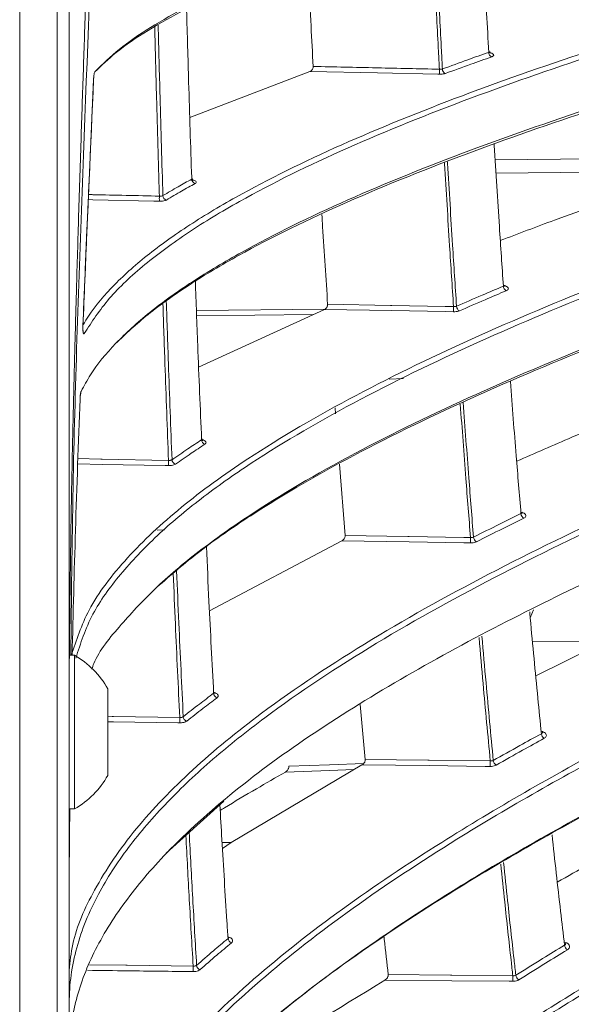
# Model space of a CAD drawing. Header units: millimetres. Extents: x 0 to 1118, y 0 to 864.
# Tile 51 of 256: x 297.5 to 304.22, y 188.34 to 200.35. Entities that reach past the tile are written whole.
import ezdxf

# ---------------------------------------------------------------- set-up
doc = ezdxf.new("R2010")
doc.units = ezdxf.units.MM

msp = doc.modelspace()

# ---------------------------------------------------------------- linework, layer by layer
at = {"color": 9, "linetype": 'Continuous', "lineweight": 0}
for p, q in [((297.4963, 241.2842), (297.4963, 184.5342)), ((297.9534, 184.5342), (297.9534, 241.2842)), ((298.3966, 199.6237), (298.3955, 199.6237)), ((303.2915, 198.6429), (306.1008, 198.671)), ((305.7741, 198.5054), (303.3018, 198.4806)), ((299.6505, 196.8052), (301.2149, 196.8208)), ((301.0723, 196.7544), (299.6529, 196.7403)), ((302.173, 195.9724), (302.002, 195.9648)), ((299.2598, 194.1289), (299.1727, 194.125)), ((303.7464, 192.7661), (304.6393, 192.7672))]:
    msp.add_line(p, q, dxfattribs=at)
at = {"color": 7, "linetype": 'Continuous', "lineweight": 15}
for p, q in [((298.0999, 241.2842), (298.0999, 184.5342)), ((301.0336, 199.7211), (299.5694, 199.1588)), ((301.2099, 196.8176), (299.6772, 196.1136)), ((298.2667, 196.6198), (298.2673, 196.6198)), ((298.232, 195.7215), (298.2316, 195.7216)), ((301.3462, 195.5412), (301.3405, 195.6177)), ((301.4623, 194.0573), (301.3926, 194.9277)), ((301.4221, 193.9925), (299.8093, 193.1387)), ((303.7609, 193.1509), (303.7196, 193.0526)), ((304.6393, 192.7672), (303.7864, 192.3457)), ((298.1649, 192.5967), (298.0999, 192.5967)), ((298.1649, 190.7217), (298.1649, 192.5967)), ((298.5698, 191.1315), (298.5698, 192.187)), ((301.709, 191.3259), (301.6452, 191.9942)), ((301.6687, 191.2596), (300.0723, 190.3132)), ((299.983, 190.8162), (299.2814, 190.1802)), ((298.0999, 190.7217), (298.1649, 190.7217)), ((299.9628, 190.3132), (300.0723, 190.3132)), ((300.0723, 190.3132), (299.9673, 190.2399))]:
    msp.add_line(p, q, dxfattribs=at)
at = {"color": 9, "linetype": 'Continuous', "lineweight": 0, "flags": 128}
for points in [[(302.6124, 199.687), (302.5939, 199.6874), (301.8583, 199.7033), (301.0336, 199.7211)], [(299.1989, 198.1376), (299.132, 198.1391), (298.3887, 198.1553), (298.3329, 198.1566)], [(302.7844, 196.7884), (302.6809, 196.7904), (302.033, 196.8023), (301.2099, 196.8176)], [(301.2502, 196.8806), (302.0173, 196.8665), (302.033, 196.8662), (302.6809, 196.8542), (302.7844, 196.8523)], [(299.3103, 194.9111), (299.2714, 194.9118), (298.5021, 194.9263), (298.2041, 194.9319)], [(298.2064, 194.996), (298.4842, 194.9908), (298.5021, 194.9904), (299.3103, 194.9752)], [(301.4623, 194.0573), (302.227, 194.0456), (302.2431, 194.0454), (302.9086, 194.0352), (302.9917, 194.0339)], [(302.9917, 193.9684), (302.9086, 193.9697), (302.2431, 193.9799), (301.4221, 193.9925)], [(298.5698, 191.8518), (298.6234, 191.851), (298.6415, 191.8507), (299.4474, 191.8381)], [(299.4474, 191.7722), (299.4237, 191.7726), (298.6415, 191.7848), (298.5698, 191.7859)], [(301.709, 191.3259), (302.4711, 191.3167), (302.4876, 191.3165), (303.2331, 191.3075)], [(301.5744, 191.2036), (301.2744, 191.1924), (300.7366, 191.1721)], [(300.7771, 191.2428), (301.2727, 191.2614), (301.6895, 191.2771)], [(303.2331, 191.2407), (303.1698, 191.2414), (302.4876, 191.2497), (301.6687, 191.2596)], [(298.3473, 188.8193), (298.7895, 188.8138), (298.8077, 188.8136), (299.6108, 188.8037)], [(301.9889, 188.6997), (302.7482, 188.693), (302.7652, 188.6928), (303.5075, 188.6863)], [(303.5075, 188.6185), (303.4648, 188.6188), (302.7652, 188.625), (301.9485, 188.6322)]]:
    msp.add_lwpolyline(points, dxfattribs=at)
at = {"color": 7, "linetype": 'Continuous', "lineweight": 15, "flags": 128}
msp.add_lwpolyline([(298.3966, 199.6237), (298.3966, 199.6237), (298.3966, 199.6237)], dxfattribs=at)
at = {"color": 9, "linetype": 'Continuous', "lineweight": 0}
for centre, radius, start, end in [((303.2747, 199.9542), 0.0605, 180.14143, 245.75427), ((303.2805, 199.718), 0.6689, 177.34816, 182.65184), ((302.709, 199.7517), 0.06, 180.29914, 246.88229), ((299.6497, 198.4087), 0.0566, 181.41747, 254.93311), ((299.8601, 198.1687), 0.6619, 177.30802, 182.69198), ((299.2977, 198.2068), 0.056, 181.57109, 256.21162), ((303.4565, 197.1027), 0.064, 181.50088, 243.5614), ((303.5037, 196.8204), 0.7199, 177.45773, 182.54227), ((302.8842, 196.8574), 0.0633, 181.63107, 244.71495), ((299.7718, 195.2297), 0.0586, 182.58796, 253.18192), ((300.0231, 194.9431), 0.7135, 177.42171, 182.57829), ((299.4107, 194.9849), 0.0579, 182.71628, 254.56014), ((303.6744, 194.3285), 0.0675, 182.8695, 241.53592), ((303.7552, 194.0012), 0.7642, 177.54275, 182.45725), ((303.0947, 194.0415), 0.0666, 182.9805, 242.71147), ((299.921, 192.1368), 0.0607, 183.83797, 251.46677), ((300.2049, 191.8052), 0.7583, 177.50989, 182.49011), ((299.5493, 191.8505), 0.0598, 183.95183, 252.91682), ((303.9268, 191.645), 0.0711, 184.21339, 239.6945), ((304.0412, 191.2741), 0.8087, 177.63066, 182.36934), ((303.3393, 191.3176), 0.0701, 184.3384, 240.84458), ((300.0981, 189.1454), 0.0629, 185.16452, 249.77651), ((304.2124, 189.0653), 0.0748, 185.60261, 238.0129), ((300.4084, 188.77), 0.7983, 177.58553, 182.41447), ((299.7144, 188.8187), 0.0618, 185.2629, 251.30264), ((304.3472, 188.6524), 0.8404, 177.68536, 182.31464), ((303.6169, 188.6992), 0.0736, 185.71973, 239.13877)]:
    msp.add_arc(centre, radius, start, end, dxfattribs=at)
at = {"color": 7, "linetype": 'Continuous', "lineweight": 15}
for start, end in [(29.2162, 60.11785), (299.88215, 330.7838)]:
    msp.add_arc((297.6262, 191.6592), 1.0813, start, end, dxfattribs=at)
for points, knots in [([(298.1027, 233.2598), (298.1029, 233.2215), (298.1039, 233.025), (298.1073, 232.6704), (298.1128, 232.1959), (298.1182, 231.8318), (298.1231, 231.5351), (298.1282, 231.2426), (298.1371, 230.7823), (298.1514, 230.1355), (298.1658, 229.5655), (298.1769, 229.1524), (298.1825, 228.9512), (298.188, 228.7553), (298.1942, 228.5397), (298.2064, 228.1249), (298.2245, 227.5348), (298.248, 226.8023), (298.2702, 226.1301), (298.2919, 225.4833), (298.3137, 224.8355), (298.3342, 224.2271), (298.354, 223.6311), (298.3778, 222.9051), (298.4021, 222.1413), (298.426, 221.3513), (298.4464, 220.6445), (298.4683, 219.8386), (298.4886, 219.016), (298.5073, 218.1679), (298.5235, 217.3274), (298.5368, 216.4974), (298.5456, 215.8315), (298.5515, 215.2819), (298.5563, 214.751), (298.5599, 214.2006), (298.5619, 213.7106), (298.5628, 213.3588), (298.5631, 213.104), (298.5632, 212.9139), (298.5631, 212.7237), (298.5627, 212.3386), (298.5607, 211.7461), (298.5561, 211.0295), (298.5499, 210.3631), (298.5426, 209.7492), (298.5353, 209.2277), (298.5282, 208.7869), (298.5222, 208.4372), (298.5157, 208.0875), (298.5096, 207.7811), (298.5038, 207.4988), (298.4971, 207.1896), (298.4856, 206.6818), (298.4706, 206.0741), (298.4545, 205.4681), (298.44, 204.949), (298.4237, 204.388), (298.4034, 203.7206), (298.383, 203.077), (298.3604, 202.3811), (298.3343, 201.5939), (298.3037, 200.6884), (298.2734, 199.7852), (298.2441, 198.8987), (298.2152, 197.9891), (298.1896, 197.1271), (298.1665, 196.2892), (298.1457, 195.4429), (298.1264, 194.5224), (298.1121, 193.5898), (298.1041, 192.9352), (298.1029, 192.5915), (298.1028, 192.5586)], [0, 0, 0, 0, 0.0028208, 0.0144769, 0.0261328, 0.0377886, 0.0413093, 0.0479955, 0.0593438, 0.0752351, 0.0956696, 0.1013539, 0.1056849, 0.1104996, 0.1157982, 0.1215806, 0.1410774, 0.1593015, 0.1755813, 0.1906316, 0.2069876, 0.2233435, 0.2354923, 0.2509232, 0.2768708, 0.2917994, 0.3091655, 0.3289691, 0.3512099, 0.3697939, 0.391475, 0.4131561, 0.4309628, 0.4405479, 0.453649, 0.4700841, 0.4811093, 0.4897513, 0.49601, 0.4998853, 0.5037618, 0.5100213, 0.52826, 0.5474255, 0.5628253, 0.5773612, 0.5926668, 0.6012569, 0.6098471, 0.6184373, 0.6270277, 0.6324298, 0.6392405, 0.6498221, 0.6698501, 0.68404, 0.6944913, 0.7081133, 0.7253919, 0.7436945, 0.7555619, 0.7766968, 0.8017277, 0.8223239, 0.8432861, 0.8670864, 0.889385, 0.9068276, 0.9288548, 0.9517617, 0.9746694, 0.9975787, 1, 1, 1, 1]), ([(298.1201, 192.5967), (298.1268, 193.2802), (298.1454, 195.1658), (298.2987, 199.4539), (298.542, 205.4981), (298.6602, 212.7875), (298.5641, 219.3024), (298.3509, 225.0008), (298.17, 229.3691), (298.1376, 232.1105), (298.1245, 233.2217)], [0, 0, 0, 0, 0.05045455, 0.13919373, 0.31672655, 0.49700672, 0.6772862, 0.7976259, 0.91796543, 1, 1, 1, 1]), ([(313.7042, 204.0938), (312.4074, 203.8569), (310.4598, 203.5012), (307.9755, 202.9921), (306.1705, 202.5933), (304.4471, 202.1743), (302.8183, 201.7284), (301.3185, 201.2513), (300.0295, 200.7498), (299.178, 200.3106), (298.6707, 199.9664), (298.4939, 199.7941), (298.4124, 199.7147)], [0, 0, 0, 0, 0.2017494, 0.3029939, 0.4042278, 0.5052861, 0.6063187, 0.7095235, 0.8126554, 0.9089304, 0.9579915, 1, 1, 1, 1]), ([(298.416, 199.7212), (298.5084, 199.8121), (298.6934, 199.9937), (299.2126, 200.3504), (300.0563, 200.7864), (301.3269, 201.2827), (302.8066, 201.7565), (304.4416, 202.2064), (306.1872, 202.6313), (307.9998, 203.032), (310.4821, 203.5409), (312.431, 203.8968), (313.7322, 204.1344)], [0, 0, 0, 0, 0.0477, 0.0954081, 0.1927469, 0.2927431, 0.3928061, 0.4955298, 0.5982817, 0.6984817, 0.7986923, 1, 1, 1, 1]), ([(298.2651, 196.6225), (298.2777, 196.6442), (298.3662, 196.7962), (298.593, 197.075), (299.0065, 197.455), (299.5211, 197.827), (300.2922, 198.2922), (301.3919, 198.8328), (302.8834, 199.4364), (304.5258, 200.0098), (306.2755, 200.5519), (308.0902, 201.0638), (310.5728, 201.7146), (312.5182, 202.1714), (313.8169, 202.4764)], [0, 0, 0, 0, 0.00855263, 0.05986582, 0.1111906, 0.16383331, 0.21648653, 0.31362615, 0.41082797, 0.51049771, 0.61019358, 0.70743797, 0.80469249, 1, 1, 1, 1]), ([(313.845, 202.4195), (312.5519, 202.116), (310.6101, 201.6602), (308.1286, 201.0098), (306.3247, 200.5009), (304.6005, 199.967), (302.969, 199.3996), (301.4626, 198.7935), (300.3326, 198.2391), (299.5383, 197.7585), (299.0018, 197.3631), (298.5609, 196.9519), (298.376, 196.6665), (298.2836, 196.5239)], [0, 0, 0, 0, 0.1935044, 0.2905819, 0.3876494, 0.4844866, 0.5813002, 0.6801003, 0.7788331, 0.8333907, 0.887936, 0.9439764, 1, 1, 1, 1]), ([(298.245, 195.8169), (298.2811, 195.8843), (298.3873, 196.0823), (298.6527, 196.4058), (299.0707, 196.7855), (299.5891, 197.1571), (300.3644, 197.6212), (301.4677, 198.1603), (302.9612, 198.7617), (304.6042, 199.3332), (306.3538, 199.8737), (308.1681, 200.3844), (310.6502, 201.0341), (312.5935, 201.4907), (313.8907, 201.7954)], [0, 0, 0, 0, 0.0260078, 0.076461, 0.1269259, 0.1786855, 0.2304553, 0.3258331, 0.4212715, 0.5191023, 0.6169583, 0.7125209, 0.8080936, 1, 1, 1, 1]), ([(313.8626, 201.7579), (312.5692, 201.454), (310.6271, 200.9976), (308.1431, 200.3477), (306.3362, 199.8392), (304.6076, 199.3059), (302.9706, 198.7391), (301.4584, 198.1337), (300.3357, 197.5875), (299.5609, 197.1232), (299.0495, 196.7648), (298.791, 196.5192), (298.6657, 196.4001)], [0, 0, 0, 0, 0.2081001, 0.3124868, 0.4168627, 0.5210934, 0.6252993, 0.7316149, 0.8378592, 0.8929842, 0.9480996, 1, 1, 1, 1]), ([(303.2142, 199.954), (303.2055, 200.1133), (303.1871, 200.4482), (303.1606, 200.9611), (303.1378, 201.4172), (303.1247, 201.6977), (303.1199, 201.8005)], [0, 0, 0, 0, 0.26034702, 0.54722712, 0.83413198, 1, 1, 1, 1]), ([(301.0739, 199.782), (301.0652, 199.9466), (301.0469, 200.2911), (301.0245, 200.7341), (301.0112, 201.0131), (301.0066, 201.1107)], [0, 0, 0, 0, 0.37309024, 0.78077834, 1, 1, 1, 1]), ([(299.5932, 198.4073), (299.593, 198.4134), (299.58, 198.8059), (299.5581, 199.4894), (299.539, 200.1733), (299.5308, 200.4659)], [0, 0, 0, 0, 0.0088984, 0.5760269, 1, 1, 1, 1]), ([(298.126, 192.5948), (298.1861, 192.78), (298.3172, 193.1845), (298.7859, 193.7905), (299.4413, 194.4069), (300.3612, 195.0732), (301.569, 195.7771), (303.0814, 196.5069), (304.7322, 197.194), (306.6688, 197.9147), (308.8949, 198.6633), (311.4097, 199.4373), (313.1345, 199.9303), (313.9969, 200.1769)], [0, 0, 0, 0, 0.0565087, 0.1233705, 0.190475, 0.2574582, 0.350443, 0.4437324, 0.5372262, 0.6304904, 0.7536068, 0.8768098, 1, 1, 1, 1]), ([(314.0253, 200.1191), (312.7366, 199.749), (310.8017, 199.1933), (308.3215, 198.4049), (306.516, 197.7893), (304.7864, 197.1444), (303.1461, 196.4604), (301.6262, 195.7308), (300.4895, 195.0711), (299.6933, 194.5078), (299.1544, 194.056), (298.7109, 193.5863), (298.3495, 193.0879), (298.238, 192.7421), (298.1801, 192.5626)], [0, 0, 0, 0, 0.18496, 0.2777065, 0.3704439, 0.4629972, 0.5555293, 0.6498291, 0.7440687, 0.7937713, 0.8434646, 0.8942986, 0.9451197, 1, 1, 1, 1]), ([(303.2142, 199.954), (303.2165, 199.9549), (303.2222, 199.9571), (303.2267, 199.9611), (303.2262, 199.9644), (303.226, 199.9655)], [0, 0, 0, 0, 0.309891, 0.7636625, 1, 1, 1, 1]), ([(303.2368, 199.9426), (303.2366, 199.9427), (303.2361, 199.943), (303.2312, 199.9488), (303.2267, 199.9576), (303.2274, 199.9639), (303.2276, 199.9655)], [0, 0, 0, 0, 0.2267871, 0.5064122, 0.8728903, 1, 1, 1, 1]), ([(301.0336, 199.7211), (301.0391, 199.7237), (301.0493, 199.7285), (301.0618, 199.7418), (301.0696, 199.756), (301.0738, 199.7697), (301.0739, 199.7781), (301.0739, 199.782)], [0, 0, 0, 0, 0.2850016, 0.5277768, 0.7115978, 0.8623902, 1, 1, 1, 1]), ([(298.2676, 196.6198), (298.275, 196.8038), (298.3155, 197.8052), (298.3603, 198.8064), (298.3968, 199.6237)], [0, 0, 0, 0, 0.1837455, 1, 1, 1, 1]), ([(298.3968, 199.6237), (298.397, 199.6293), (298.3972, 199.6379), (298.3982, 199.6454), (298.3986, 199.6479)], [0, 0, 0, 0, 0.6647868, 1, 1, 1, 1]), ([(298.3759, 192.4287), (298.3835, 192.451), (298.4474, 192.6357), (298.7287, 192.9719), (299.1587, 193.44), (299.7087, 193.8963), (300.5114, 194.4609), (301.6398, 195.1124), (303.1486, 195.8364), (304.8004, 196.5248), (306.5542, 197.177), (308.3699, 197.7948), (310.8508, 198.5824), (312.7863, 199.1391), (314.0782, 199.5106)], [0, 0, 0, 0, 0.0071543, 0.0594222, 0.1117026, 0.1653189, 0.2189457, 0.3158116, 0.4127353, 0.5119175, 0.6111239, 0.7081672, 0.80522, 1, 1, 1, 1]), ([(314.0497, 199.4765), (312.7612, 199.1057), (310.8266, 198.5492), (308.3439, 197.7613), (306.5354, 197.1461), (304.8014, 196.502), (303.1555, 195.8187), (301.6279, 195.0904), (300.4864, 194.4306), (299.6807, 193.8719), (299.3374, 193.5741), (299.1682, 193.4275)], [0, 0, 0, 0, 0.2194477, 0.3294717, 0.4394848, 0.5493884, 0.6592669, 0.7712109, 0.8830845, 0.9423904, 1, 1, 1, 1]), ([(303.3926, 197.101), (303.376, 197.3428), (303.337, 197.9117), (303.3, 198.4909), (303.2798, 198.828), (303.2795, 198.8331)], [0, 0, 0, 0, 0.42133001, 0.99127092, 1, 1, 1, 1]), ([(306.0489, 198.599), (305.3593, 198.3729), (304.4342, 198.0697), (303.5738, 197.7411), (303.3548, 197.6574)], [0, 0, 0, 0, 0.7454278, 1, 1, 1, 1]), ([(299.5932, 198.4073), (299.5958, 198.409), (299.5996, 198.4115), (299.599, 198.4147), (299.5988, 198.4157)], [0, 0, 0, 0, 0.6826604, 1, 1, 1, 1]), ([(299.6103, 198.391), (299.6101, 198.3911), (299.6096, 198.3914), (299.6047, 198.397), (299.5998, 198.4062), (299.6004, 198.4133), (299.6006, 198.4157)], [0, 0, 0, 0, 0.21603734, 0.47728885, 0.82403738, 1, 1, 1, 1]), ([(301.2502, 196.8806), (301.229, 197.1946), (301.2045, 197.5574), (301.1823, 197.925), (301.1793, 197.9746)], [0, 0, 0, 0, 0.86519, 1, 1, 1, 1]), ([(298.0999, 187.7467), (298.0999, 187.7467), (298.0999, 187.9554), (298.1526, 188.3592), (298.382, 188.9773), (298.7592, 189.5874), (299.3212, 190.2482), (300.0878, 190.94), (301.0753, 191.6593), (302.1932, 192.3499), (303.7735, 193.2048), (305.8818, 194.1865), (308.5676, 195.271), (311.3807, 196.3019), (313.3193, 196.9614), (314.2886, 197.2912)], [0, 0, 0, 0, 0.0000006, 0.0499309, 0.0998717, 0.1519586, 0.2040624, 0.2716787, 0.3393281, 0.4087404, 0.4781705, 0.607752, 0.7374086, 0.8686915, 1, 1, 1, 1]), ([(299.7133, 195.227), (299.6973, 195.6107), (299.6705, 196.2508), (299.6467, 196.9), (299.6372, 197.1601)], [0, 0, 0, 0, 0.5993402, 1, 1, 1, 1]), ([(303.3926, 197.101), (303.3949, 197.1021), (303.4007, 197.1047), (303.4053, 197.1096), (303.4047, 197.1136), (303.4045, 197.115)], [0, 0, 0, 0, 0.3079844, 0.7508832, 1, 1, 1, 1]), ([(303.412, 197.0977), (303.4119, 197.0978), (303.4114, 197.0981), (303.4062, 197.1053), (303.406, 197.1123), (303.406, 197.1151)], [0, 0, 0, 0, 0.2879962, 0.7148252, 1, 1, 1, 1]), ([(301.2099, 196.8176), (301.2155, 196.8205), (301.2257, 196.8261), (301.2382, 196.84), (301.246, 196.8545), (301.2502, 196.8683), (301.2502, 196.8766), (301.2502, 196.8806)], [0, 0, 0, 0, 0.284891, 0.526379, 0.7090163, 0.8586794, 1, 1, 1, 1]), ([(298.2706, 196.545), (298.2706, 196.5449), (298.2708, 196.5445), (298.2701, 196.547), (298.269, 196.5535), (298.2675, 196.568), (298.2667, 196.5906), (298.2667, 196.612), (298.2676, 196.624), (298.2677, 196.6262)], [0, 0, 0, 0, 0.0156858, 0.1099421, 0.2440931, 0.4336051, 0.6691992, 0.9396143, 1, 1, 1, 1]), ([(303.6069, 194.3251), (303.5873, 194.5595), (303.5425, 195.0928), (303.5009, 195.6341), (303.4775, 195.9375)], [0, 0, 0, 0, 0.4394701, 1, 1, 1, 1]), ([(305.9789, 195.9571), (305.3872, 195.7274), (304.5585, 195.4056), (303.7774, 195.0618), (303.554, 194.9635)], [0, 0, 0, 0, 0.7139477, 1, 1, 1, 1]), ([(298.2322, 195.7215), (298.2324, 195.7277), (298.233, 195.7448), (298.2354, 195.7689), (298.2383, 195.7877), (298.2404, 195.7964), (298.2413, 195.7987), (298.2407, 195.7973), (298.2404, 195.7968)], [0, 0, 0, 0, 0.1601603, 0.4403056, 0.6662627, 0.8267798, 0.934382, 1, 1, 1, 1]), ([(298.1348, 192.5967), (298.1476, 193.1051), (298.1738, 194.1469), (298.212, 195.1883), (298.2316, 195.7216)], [0, 0, 0, 0, 0.4879473, 1, 1, 1, 1]), ([(298.137, 184.5888), (298.1812, 184.7996), (298.2698, 185.2211), (298.5543, 185.8486), (298.9424, 186.4682), (299.5266, 187.1893), (300.351, 187.9911), (301.4494, 188.8545), (302.9058, 189.8295), (304.7637, 190.8914), (306.8591, 191.9296), (308.8542, 192.8332), (311.3276, 193.8874), (313.2401, 194.6436), (314.5162, 195.1481)], [0, 0, 0, 0, 0.04625658, 0.09252205, 0.14025422, 0.18799727, 0.26234629, 0.33689117, 0.41135999, 0.52808021, 0.64486161, 0.73353641, 0.82221908, 1, 1, 1, 1]), ([(299.7133, 195.227), (299.716, 195.2291), (299.72, 195.2322), (299.7194, 195.2361), (299.7192, 195.2373)], [0, 0, 0, 0, 0.6771978, 1, 1, 1, 1]), ([(299.7273, 195.2183), (299.7271, 195.2184), (299.7266, 195.2188), (299.721, 195.2263), (299.7207, 195.234), (299.7205, 195.2374)], [0, 0, 0, 0, 0.2762589, 0.6771839, 1, 1, 1, 1]), ([(314.487, 195.1212), (313.213, 194.6173), (311.3009, 193.8609), (308.8262, 192.8063), (306.8565, 191.9144), (304.813, 190.9036), (302.9772, 189.8649), (301.5014, 188.8873), (300.3467, 188.003), (299.7336, 187.3738), (299.4318, 187.0641)], [0, 0, 0, 0, 0.2189424, 0.3285955, 0.4382394, 0.5770919, 0.7158817, 0.8114807, 0.9071807, 1, 1, 1, 1]), ([(303.6069, 194.3251), (303.6094, 194.3264), (303.6152, 194.3294), (303.6199, 194.3352), (303.6193, 194.3397), (303.619, 194.3414)], [0, 0, 0, 0, 0.30801813, 0.74217958, 1, 1, 1, 1]), ([(303.624, 194.3294), (303.6239, 194.3295), (303.6237, 194.3297), (303.6197, 194.3357), (303.6202, 194.3404), (303.6203, 194.3414)], [0, 0, 0, 0, 0.3179868, 0.8539821, 1, 1, 1, 1]), ([(301.4221, 193.9925), (301.4276, 193.9958), (301.4379, 194.002), (301.4504, 194.0166), (301.4582, 194.0312), (301.4624, 194.0451), (301.4623, 194.0533), (301.4623, 194.0573)], [0, 0, 0, 0, 0.2845418, 0.5249096, 0.7064413, 0.8549073, 1, 1, 1, 1]), ([(299.8605, 192.1328), (299.8411, 192.505), (299.8103, 193.0962), (299.7824, 193.6978), (299.7721, 193.9206)], [0, 0, 0, 0, 0.6295499, 1, 1, 1, 1]), ([(303.8559, 191.6397), (303.8415, 191.7841), (303.8109, 192.089), (303.7657, 192.5586), (303.7325, 192.9104), (303.7152, 193.1011), (303.7128, 193.1276)], [0, 0, 0, 0, 0.29371511, 0.6204118, 0.94713623, 1, 1, 1, 1]), ([(301.2634, 180.4717), (301.6015, 180.8008), (302.2777, 181.459), (303.7759, 182.7132), (305.7914, 184.1959), (308.3732, 185.8662), (311.6999, 187.848), (314.9916, 189.6957), (318.1341, 191.4983), (319.6163, 192.465), (320.3572, 192.9483)], [0, 0, 0, 0, 0.0668803, 0.1337728, 0.268809, 0.4023536, 0.5361681, 0.7680288, 0.8840441, 1, 1, 1, 1]), ([(320.3611, 192.3909), (319.7843, 192.0053), (318.6303, 191.234), (316.189, 189.7808), (313.3154, 188.1493), (310.0788, 186.283), (307.1568, 184.489), (304.8433, 182.8979), (303.1009, 181.5474), (302.3008, 180.8303), (301.9007, 180.4717)], [0, 0, 0, 0, 0.0951506, 0.1903318, 0.3812266, 0.5350511, 0.6889888, 0.8439415, 0.9219786, 1, 1, 1, 1]), ([(299.8605, 192.1328), (299.8608, 192.133), (299.8639, 192.1353), (299.8674, 192.1393), (299.8669, 192.1436), (299.8667, 192.145)], [0, 0, 0, 0, 0.0719064, 0.6754888, 1, 1, 1, 1]), ([(299.872, 192.1314), (299.8719, 192.1315), (299.8717, 192.1317), (299.8675, 192.1381), (299.868, 192.1435), (299.8681, 192.145)], [0, 0, 0, 0, 0.3001766, 0.7962621, 1, 1, 1, 1]), ([(303.8559, 191.6397), (303.8584, 191.6412), (303.8643, 191.6447), (303.8691, 191.6513), (303.8684, 191.6566), (303.8682, 191.6586)], [0, 0, 0, 0, 0.3061187, 0.7288765, 1, 1, 1, 1]), ([(303.8711, 191.6512), (303.871, 191.6512), (303.8708, 191.6512), (303.8697, 191.6558), (303.869, 191.6587)], [0, 0, 0, 0, 0.3603199, 1, 1, 1, 1]), ([(301.6687, 191.2596), (301.6743, 191.2633), (301.6847, 191.2701), (301.6972, 191.2852), (301.7051, 191.2999), (301.7092, 191.3138), (301.7091, 191.3219), (301.709, 191.3259)], [0, 0, 0, 0, 0.2842108, 0.5235783, 0.7040168, 0.8512314, 1, 1, 1, 1]), ([(306.8693, 191.2909), (306.1758, 190.9505), (305.2119, 190.4774), (304.3038, 189.9713), (304.0491, 189.8293)], [0, 0, 0, 0, 0.7195124, 1, 1, 1, 1]), ([(300.7366, 191.1721), (300.6179, 191.1039), (300.3669, 190.9596), (300.1018, 190.8032), (299.9575, 190.7141), (299.9402, 190.7034)], [0, 0, 0, 0, 0.4409031, 0.932804, 1, 1, 1, 1]), ([(300.7366, 191.1721), (300.7421, 191.1759), (300.7526, 191.1831), (300.7653, 191.1995), (300.7734, 191.2158), (300.7774, 191.2306), (300.7772, 191.2389), (300.7771, 191.2428)], [0, 0, 0, 0, 0.2727033, 0.5178449, 0.7062237, 0.8608568, 1, 1, 1, 1]), ([(299.4954, 180.8012), (299.7223, 181.0921), (300.1763, 181.6738), (300.9924, 182.5087), (301.887, 183.3181), (303.2353, 184.4049), (305.1223, 185.7216), (307.9266, 187.426), (311.2381, 189.2202), (313.7412, 190.4944), (314.9936, 191.1319)], [0, 0, 0, 0, 0.0682198, 0.1364577, 0.2058505, 0.2752537, 0.4256459, 0.5768716, 0.7882914, 1, 1, 1, 1]), ([(298.2891, 181.7712), (298.3722, 182.0052), (298.5385, 182.4733), (299.0104, 183.3085), (299.7385, 184.2623), (300.7884, 185.3051), (301.8894, 186.2067), (303.3303, 187.2437), (305.1613, 188.3916), (307.5439, 189.6979), (309.2185, 190.5167), (310.0557, 190.926)], [0, 0, 0, 0, 0.0622346, 0.1244829, 0.2282574, 0.3324101, 0.4364201, 0.5130393, 0.675193, 0.837619, 1, 1, 1, 1]), ([(298.0999, 189.7246), (298.0999, 189.7246), (298.0999, 190.057), (298.1033, 190.3894), (298.1068, 190.7217)], [0, 0, 0, 0, 0.0000149, 1, 1, 1, 1]), ([(300.0354, 189.1397), (300.0309, 189.2105), (300.0053, 189.6109), (299.9716, 190.1533), (299.9442, 190.632), (299.9361, 190.7736)], [0, 0, 0, 0, 0.1312027, 0.7430044, 1, 1, 1, 1]), ([(304.1379, 189.058), (304.1217, 189.1963), (304.0875, 189.4884), (304.0366, 189.9373), (304.0023, 190.2497), (303.9852, 190.4052)], [0, 0, 0, 0, 0.3109133, 0.6569039, 1, 1, 1, 1]), ([(300.0354, 189.1397), (300.0359, 189.1401), (300.0391, 189.1428), (300.0427, 189.1475), (300.0421, 189.1523), (300.0419, 189.1541)], [0, 0, 0, 0, 0.0906297, 0.6730331, 1, 1, 1, 1]), ([(300.0452, 189.1453), (300.0452, 189.1453), (300.0452, 189.1453), (300.042, 189.1508), (300.0427, 189.1539), (300.0427, 189.154)], [0, 0, 0, 0, 0.3339943, 0.9725851, 1, 1, 1, 1]), ([(301.9889, 188.6997), (301.9723, 188.8436), (301.9549, 188.9952), (301.9379, 189.1486), (301.9371, 189.1563)], [0, 0, 0, 0, 0.9497617, 1, 1, 1, 1]), ([(304.1379, 189.058), (304.1405, 189.0597), (304.1465, 189.0635), (304.1514, 189.0712), (304.1507, 189.0771), (304.1504, 189.0796)], [0, 0, 0, 0, 0.302096, 0.7111494, 1, 1, 1, 1]), ([(304.1519, 189.0759), (304.1519, 189.0758), (304.1519, 189.0756), (304.1515, 189.0782), (304.1514, 189.0797)], [0, 0, 0, 0, 0.4359281, 1, 1, 1, 1]), ([(301.9485, 188.6322), (301.9542, 188.6362), (301.9646, 188.6436), (301.9772, 188.6591), (301.985, 188.6739), (301.9892, 188.6878), (301.989, 188.6956), (301.9889, 188.6997)], [0, 0, 0, 0, 0.2838077, 0.5222378, 0.7016354, 0.8476633, 1, 1, 1, 1]), ([(301.9485, 188.6322), (301.3674, 188.2782), (300.7387, 187.8952), (300.1927, 187.4755), (300.1513, 187.4438)], [0, 0, 0, 0, 0.9242491, 1, 1, 1, 1])]:
    msp.add_open_spline(points, degree=3, knots=knots, dxfattribs=at)
at = {"color": 9, "linetype": 'Continuous', "lineweight": 0}
for points, knots in [([(302.6124, 199.7489), (302.6086, 199.8202), (302.5907, 200.1618), (302.5647, 200.6858), (302.5386, 201.2392), (302.5261, 201.5213), (302.5217, 201.621)], [0, 0, 0, 0, 0.11500208, 0.55085889, 0.84130163, 1, 1, 1, 1]), ([(302.558, 201.6326), (302.5625, 201.5311), (302.575, 201.2473), (302.6012, 200.6924), (302.6273, 200.1671), (302.6452, 199.8242), (302.649, 199.7514)], [0, 0, 0, 0, 0.1607691, 0.4496568, 0.8831791, 1, 1, 1, 1]), ([(299.1989, 198.1998), (299.1986, 198.2106), (299.1865, 198.61), (299.1665, 199.2955), (299.1491, 199.9765), (299.1418, 200.264)], [0, 0, 0, 0, 0.0158704, 0.5844354, 1, 1, 1, 1]), ([(299.1842, 200.286), (299.1916, 199.9939), (299.2093, 199.2963), (299.2298, 198.6064), (299.2417, 198.2053)], [0, 0, 0, 0, 0.4187337, 1, 1, 1, 1]), ([(302.649, 199.7514), (302.7517, 199.7888), (302.9382, 199.8569), (303.1286, 199.9239), (303.2142, 199.954)], [0, 0, 0, 0, 0.5501395, 1, 1, 1, 1]), ([(303.2387, 199.9478), (303.2391, 199.9477), (303.2493, 199.9454), (303.2628, 199.938), (303.2753, 199.9269), (303.2755, 199.9152), (303.2661, 199.9056), (303.2545, 199.9009), (303.2499, 199.899)], [0, 0, 0, 0, 0.00933281, 0.22215747, 0.43447719, 0.64588761, 0.85633511, 1, 1, 1, 1]), ([(303.2499, 199.899), (303.1643, 199.8689), (302.9742, 199.8019), (302.7879, 199.734), (302.6854, 199.6966)], [0, 0, 0, 0, 0.44987007, 1, 1, 1, 1]), ([(298.416, 199.7212), (298.4136, 199.7176), (298.4088, 199.7103), (298.4026, 199.6872), (298.3977, 199.6575), (298.3962, 199.635), (298.3955, 199.6237)], [0, 0, 0, 0, 0.2447558, 0.4982171, 0.7489175, 1, 1, 1, 1]), ([(301.0739, 199.782), (301.3303, 199.7765), (301.5918, 199.7709), (302.1046, 199.7598), (302.361, 199.7543), (302.6124, 199.7489)], [0, 0, 0, 0, 0.4999974, 0.509853, 1, 1, 1, 1]), ([(302.6124, 199.7489), (302.6151, 199.7487), (302.6234, 199.748), (302.6368, 199.7484), (302.645, 199.7504), (302.649, 199.7514)], [0, 0, 0, 0, 0.19621332, 0.59887738, 1, 1, 1, 1]), ([(302.6124, 199.687), (302.6178, 199.687), (302.6343, 199.6869), (302.6612, 199.6894), (302.6774, 199.6942), (302.6854, 199.6966)], [0, 0, 0, 0, 0.19536165, 0.59764422, 1, 1, 1, 1]), ([(298.2667, 196.6198), (298.2764, 196.8565), (298.2967, 197.3528), (298.3395, 198.3541), (298.3732, 199.1188), (298.3955, 199.6237)], [0, 0, 0, 0, 0.2362909, 0.4956922, 1, 1, 1, 1]), ([(302.7116, 198.6195), (302.7119, 198.6135), (302.7313, 198.2728), (302.7671, 197.683), (302.8048, 197.1044), (302.821, 196.8556)], [0, 0, 0, 0, 0.0100508, 0.5742834, 1, 1, 1, 1]), ([(302.7844, 196.8523), (302.7683, 197.0995), (302.7307, 197.6767), (302.6953, 198.2628), (302.6758, 198.6013), (302.6756, 198.605)], [0, 0, 0, 0, 0.4256542, 0.9937658, 1, 1, 1, 1]), ([(299.2417, 198.2053), (299.3031, 198.2417), (299.4175, 198.3095), (299.5376, 198.3763), (299.5932, 198.4073)], [0, 0, 0, 0, 0.536546, 1, 1, 1, 1]), ([(299.635, 198.3541), (299.6353, 198.3543), (299.6411, 198.3575), (299.6485, 198.3646), (299.648, 198.3759), (299.6359, 198.3868), (299.6178, 198.3952), (299.6021, 198.3985), (299.5964, 198.3997)], [0, 0, 0, 0, 0.0124375, 0.2276096, 0.4433156, 0.6595579, 0.8760768, 1, 1, 1, 1]), ([(299.635, 198.3541), (299.5795, 198.3232), (299.4598, 198.2564), (299.3456, 198.1887), (299.2844, 198.1524)], [0, 0, 0, 0, 0.463471, 1, 1, 1, 1]), ([(298.3356, 198.2187), (298.3474, 198.2184), (298.3651, 198.218), (298.6529, 198.2117), (298.9288, 198.2057), (299.1989, 198.1998)], [0, 0, 0, 0, 0.04094328, 0.06147513, 1, 1, 1, 1]), ([(299.1989, 198.1998), (299.1997, 198.1997), (299.2061, 198.1992), (299.2179, 198.1992), (299.2325, 198.2011), (299.2386, 198.2039), (299.2417, 198.2053)], [0, 0, 0, 0, 0.0466375, 0.3653531, 0.68299457, 1, 1, 1, 1]), ([(299.1989, 198.1376), (299.2005, 198.1376), (299.2134, 198.1373), (299.237, 198.1386), (299.2659, 198.1437), (299.2782, 198.1495), (299.2844, 198.1524)], [0, 0, 0, 0, 0.0464956, 0.3645774, 0.682264, 1, 1, 1, 1]), ([(298.0999, 188.7518), (298.1105, 188.858), (298.1436, 189.1879), (298.4041, 189.7692), (298.8855, 190.4837), (299.5821, 191.2041), (300.5306, 191.9803), (301.7629, 192.7983), (303.2905, 193.6456), (304.9502, 194.4447), (306.8917, 195.2845), (309.1182, 196.1593), (311.6281, 197.0668), (313.3437, 197.6485), (314.2015, 197.9394)], [0, 0, 0, 0, 0.0267307, 0.0830202, 0.1483716, 0.2139515, 0.27942, 0.3696469, 0.4601466, 0.5508311, 0.6413108, 0.760826, 0.8804169, 1, 1, 1, 1]), ([(314.2301, 197.8809), (312.9474, 197.4445), (311.0218, 196.7894), (308.5441, 195.8662), (306.7376, 195.1469), (305.0028, 194.3951), (303.3532, 193.5993), (301.8186, 192.7523), (300.6609, 191.9863), (299.8395, 191.3306), (299.2775, 190.8025), (298.8043, 190.2531), (298.4204, 189.6609), (298.1621, 189.0242), (298.0999, 188.584), (298.0999, 188.3551), (298.0999, 188.3551)], [0, 0, 0, 0, 0.17417932, 0.2614739, 0.34876037, 0.43591026, 0.52304137, 0.61170061, 0.70030724, 0.74744747, 0.79457943, 0.84273993, 0.89088839, 0.94509032, 0.99999955, 1, 1, 1, 1]), ([(302.821, 196.8556), (302.925, 196.901), (303.1137, 196.9834), (303.3061, 197.0646), (303.3926, 197.101)], [0, 0, 0, 0, 0.55079, 1, 1, 1, 1]), ([(303.3919, 197.1107), (303.4012, 197.1084), (303.4206, 197.1038), (303.4417, 197.0923), (303.4537, 197.0789), (303.454, 197.0651), (303.4445, 197.0535), (303.4328, 197.0478), (303.428, 197.0454)], [0, 0, 0, 0, 0.16386961, 0.34335364, 0.52224733, 0.70013573, 0.87705404, 1, 1, 1, 1]), ([(303.428, 197.0454), (303.3417, 197.009), (303.1495, 196.9279), (302.961, 196.8456), (302.8572, 196.8002)], [0, 0, 0, 0, 0.449217, 1, 1, 1, 1]), ([(299.3103, 194.9752), (299.2954, 195.3655), (299.2712, 195.9979), (299.2497, 196.6392), (299.2415, 196.8848)], [0, 0, 0, 0, 0.6171663, 1, 1, 1, 1]), ([(299.2833, 196.9147), (299.2918, 196.6627), (299.3135, 196.0136), (299.3379, 195.3736), (299.3529, 194.9822)], [0, 0, 0, 0, 0.3883026, 1, 1, 1, 1]), ([(302.7844, 196.8523), (302.7871, 196.8521), (302.7954, 196.8514), (302.8089, 196.8519), (302.817, 196.8544), (302.821, 196.8556)], [0, 0, 0, 0, 0.1950847, 0.6045391, 1, 1, 1, 1]), ([(302.7844, 196.7884), (302.7898, 196.7885), (302.8064, 196.7885), (302.8331, 196.7916), (302.8493, 196.7974), (302.8572, 196.8002)], [0, 0, 0, 0, 0.1941809, 0.6030407, 1, 1, 1, 1]), ([(298.2667, 196.6198), (298.2665, 196.6134), (298.2659, 196.5958), (298.2665, 196.5681), (298.2689, 196.5416), (298.2728, 196.5241), (298.2779, 196.5167), (298.2817, 196.5215), (298.2836, 196.5239)], [0, 0, 0, 0, 0.1018968, 0.2803445, 0.4599242, 0.6400918, 0.8201093, 1, 1, 1, 1]), ([(298.0999, 185.2296), (298.1323, 185.4106), (298.2047, 185.8152), (298.479, 186.4402), (298.8843, 187.0993), (299.4881, 187.8433), (300.3221, 188.6513), (301.4113, 189.507), (302.8532, 190.4733), (304.6913, 191.5263), (306.7696, 192.5589), (308.7562, 193.4603), (311.2304, 194.5156), (313.1464, 195.2711), (314.4247, 195.7752)], [0, 0, 0, 0, 0.03976388, 0.08886, 0.13972417, 0.19060232, 0.26443335, 0.33845293, 0.41239821, 0.52819912, 0.64405901, 0.73292732, 0.82180345, 1, 1, 1, 1]), ([(298.245, 195.8169), (298.2438, 195.8138), (298.2409, 195.8065), (298.2368, 195.7852), (298.2333, 195.7554), (298.2321, 195.7328), (298.2316, 195.7216)], [0, 0, 0, 0, 0.19680821, 0.46512632, 0.73237968, 1, 1, 1, 1]), ([(314.4537, 195.7162), (313.1787, 195.2137), (311.265, 194.4593), (308.7917, 193.4046), (306.8331, 192.5158), (304.8096, 191.512), (302.9999, 190.4839), (301.5396, 189.5182), (300.4015, 188.6333), (299.5496, 187.8116), (298.9486, 187.0732), (298.5432, 186.4264), (298.2452, 185.7566), (298.1627, 185.2969), (298.1215, 185.0671)], [0, 0, 0, 0, 0.17646509, 0.26485775, 0.35324274, 0.46386996, 0.574448, 0.65057789, 0.72678676, 0.80278725, 0.85131154, 0.89982393, 0.94991812, 1, 1, 1, 1]), ([(302.9917, 194.0339), (302.9725, 194.2736), (302.9294, 194.8124), (302.8894, 195.3592), (302.8671, 195.6628)], [0, 0, 0, 0, 0.444882, 1, 1, 1, 1]), ([(302.9027, 195.6798), (302.9251, 195.3737), (302.9654, 194.8225), (303.0088, 194.2795), (303.0282, 194.038)], [0, 0, 0, 0, 0.55532162, 1, 1, 1, 1]), ([(299.3529, 194.9822), (299.416, 195.0263), (299.5335, 195.1085), (299.6564, 195.1895), (299.7133, 195.227)], [0, 0, 0, 0, 0.53744, 1, 1, 1, 1]), ([(299.7549, 195.1736), (299.6981, 195.1361), (299.5755, 195.0552), (299.4583, 194.9732), (299.3953, 194.9291)], [0, 0, 0, 0, 0.4625803, 1, 1, 1, 1]), ([(299.7549, 195.1736), (299.7553, 195.1739), (299.7613, 195.1779), (299.7688, 195.1865), (299.7684, 195.2001), (299.7562, 195.213), (299.7397, 195.2224), (299.726, 195.2258), (299.7222, 195.2267)], [0, 0, 0, 0, 0.01918437, 0.2419343, 0.46532849, 0.68940493, 0.91390815, 1, 1, 1, 1]), ([(299.3103, 194.9752), (299.3166, 194.975), (299.3284, 194.9746), (299.3435, 194.9772), (299.3498, 194.9805), (299.3529, 194.9822)], [0, 0, 0, 0, 0.358852, 0.6797807, 1, 1, 1, 1]), ([(299.3103, 194.9111), (299.3116, 194.911), (299.3241, 194.9109), (299.3474, 194.9124), (299.3766, 194.9187), (299.3891, 194.9256), (299.3953, 194.9291)], [0, 0, 0, 0, 0.03687414, 0.35823458, 0.67912058, 1, 1, 1, 1]), ([(303.0282, 194.038), (303.1336, 194.0911), (303.3248, 194.1875), (303.5196, 194.2825), (303.6069, 194.3251)], [0, 0, 0, 0, 0.5514499, 1, 1, 1, 1]), ([(303.6053, 194.3448), (303.615, 194.3422), (303.6348, 194.3368), (303.6562, 194.3236), (303.6682, 194.3081), (303.6685, 194.2921), (303.6589, 194.2786), (303.6471, 194.2719), (303.6422, 194.2691)], [0, 0, 0, 0, 0.1691682, 0.3473506, 0.5247557, 0.7009446, 0.8759995, 1, 1, 1, 1]), ([(303.6422, 194.2691), (303.5549, 194.2266), (303.3604, 194.1316), (303.1694, 194.0354), (303.0641, 193.9822)], [0, 0, 0, 0, 0.4485648, 1, 1, 1, 1]), ([(302.9917, 194.0339), (302.9943, 194.0337), (303.0025, 194.033), (303.0159, 194.0337), (303.0241, 194.0366), (303.0282, 194.038)], [0, 0, 0, 0, 0.1894403, 0.602764, 1, 1, 1, 1]), ([(302.9917, 193.9684), (302.9969, 193.9685), (303.0133, 193.9686), (303.0399, 193.9723), (303.0562, 193.979), (303.0641, 193.9822)], [0, 0, 0, 0, 0.1883213, 0.6009565, 1, 1, 1, 1]), ([(298.2075, 182.2764), (298.2483, 182.4095), (298.3919, 182.8787), (298.7909, 183.6686), (299.4746, 184.6211), (300.4547, 185.6751), (301.7728, 186.8072), (303.452, 187.9948), (305.2833, 189.1114), (307.3482, 190.2422), (309.6324, 191.3888), (312.1253, 192.5558), (313.8148, 193.315), (314.6596, 193.6946)], [0, 0, 0, 0, 0.0270343, 0.0953028, 0.1638321, 0.2322355, 0.3328561, 0.4338237, 0.53505, 0.6360244, 0.7573115, 0.8786554, 1, 1, 1, 1]), ([(314.689, 193.6354), (313.8446, 193.2561), (312.1557, 192.4975), (309.6639, 191.3312), (307.3812, 190.1852), (305.3183, 189.0554), (303.4894, 187.94), (301.8124, 186.7536), (300.4965, 185.6229), (299.5186, 184.5707), (298.8368, 183.6204), (298.4408, 182.8356), (298.2978, 182.3711), (298.2581, 182.2419)], [0, 0, 0, 0, 0.1215438, 0.2430872, 0.3645737, 0.4656219, 0.5669224, 0.6679637, 0.7686575, 0.8370116, 0.9054913, 0.9737104, 1, 1, 1, 1]), ([(299.4474, 191.8381), (299.4292, 192.2167), (299.4014, 192.7973), (299.3762, 193.3881), (299.3675, 193.5937)], [0, 0, 0, 0, 0.6520065, 1, 1, 1, 1]), ([(299.4088, 193.6281), (299.4178, 193.4151), (299.4433, 192.8155), (299.4715, 192.2263), (299.4897, 191.8463)], [0, 0, 0, 0, 0.3552637, 1, 1, 1, 1]), ([(303.2331, 191.3075), (303.2032, 191.6207), (303.1558, 192.1175), (303.1117, 192.6244), (303.0953, 192.8118)], [0, 0, 0, 0, 0.63025337, 1, 1, 1, 1]), ([(303.1304, 192.8309), (303.147, 192.6406), (303.1916, 192.1289), (303.2394, 191.6274), (303.2694, 191.3123)], [0, 0, 0, 0, 0.3718099, 1, 1, 1, 1]), ([(299.4897, 191.8463), (299.5548, 191.8981), (299.6758, 191.9942), (299.8022, 192.089), (299.8605, 192.1328)], [0, 0, 0, 0, 0.5384338, 1, 1, 1, 1]), ([(299.8599, 192.1443), (299.8671, 192.1423), (299.8844, 192.1376), (299.9038, 192.1256), (299.9158, 192.1106), (299.9163, 192.0948), (299.9086, 192.0846), (299.9024, 192.0798), (299.9018, 192.0793)], [0, 0, 0, 0, 0.1492234, 0.3567496, 0.563774, 0.7700266, 0.9755388, 1, 1, 1, 1]), ([(299.9018, 192.0793), (299.8436, 192.0356), (299.7175, 191.941), (299.5968, 191.845), (299.5318, 191.7933)], [0, 0, 0, 0, 0.4615853, 1, 1, 1, 1]), ([(299.4474, 191.8381), (299.4534, 191.8379), (299.465, 191.8375), (299.4801, 191.8406), (299.4865, 191.8444), (299.4897, 191.8463)], [0, 0, 0, 0, 0.35162668, 0.67630771, 1, 1, 1, 1]), ([(299.4474, 191.7722), (299.4482, 191.7722), (299.4603, 191.7721), (299.4833, 191.7739), (299.5127, 191.7811), (299.5254, 191.7892), (299.5318, 191.7933)], [0, 0, 0, 0, 0.025515, 0.3508211, 0.6753882, 1, 1, 1, 1]), ([(303.8529, 191.6696), (303.8631, 191.6666), (303.8835, 191.6604), (303.9054, 191.6453), (303.9173, 191.6279), (303.9176, 191.6098), (303.9079, 191.5944), (303.8959, 191.5868), (303.8909, 191.5836)], [0, 0, 0, 0, 0.17617709, 0.35268945, 0.5282293, 0.70232292, 0.87513443, 1, 1, 1, 1]), ([(303.2694, 191.3123), (303.3765, 191.373), (303.5703, 191.4829), (303.7675, 191.5912), (303.8559, 191.6397)], [0, 0, 0, 0, 0.5520875, 1, 1, 1, 1]), ([(303.8909, 191.5836), (303.8027, 191.5351), (303.6057, 191.4268), (303.4121, 191.317), (303.3052, 191.2564)], [0, 0, 0, 0, 0.4479259, 1, 1, 1, 1]), ([(303.2331, 191.3075), (303.2356, 191.3073), (303.2438, 191.3066), (303.2571, 191.3075), (303.2654, 191.3107), (303.2694, 191.3123)], [0, 0, 0, 0, 0.1831947, 0.6007301, 1, 1, 1, 1]), ([(303.2331, 191.2407), (303.238, 191.2407), (303.2543, 191.2409), (303.2808, 191.2451), (303.2971, 191.2527), (303.3052, 191.2564)], [0, 0, 0, 0, 0.1820006, 0.5986132, 1, 1, 1, 1]), ([(299.6108, 188.8037), (299.5949, 189.0736), (299.564, 189.6001), (299.5353, 190.1364), (299.5214, 190.3977)], [0, 0, 0, 0, 0.51281652, 1, 1, 1, 1]), ([(299.5621, 190.4346), (299.5764, 190.1656), (299.6055, 189.6201), (299.6369, 189.0846), (299.6529, 188.813)], [0, 0, 0, 0, 0.49298, 1, 1, 1, 1]), ([(303.5075, 188.6863), (303.5006, 188.7477), (303.4669, 189.0458), (303.4172, 189.4986), (303.3756, 189.8942), (303.3595, 190.0483)], [0, 0, 0, 0, 0.1367013, 0.6638699, 1, 1, 1, 1]), ([(303.3942, 190.0681), (303.4107, 189.9113), (303.4525, 189.513), (303.5027, 189.0555), (303.5365, 188.7554), (303.5437, 188.6919)], [0, 0, 0, 0, 0.3385009, 0.8599857, 1, 1, 1, 1]), ([(310.3012, 189.2633), (309.6946, 188.9356), (308.4813, 188.2803), (306.7146, 187.2566), (305.0069, 186.1918), (303.4776, 185.1364), (302.1337, 184.0958), (300.9752, 183.0643), (299.9279, 181.9742), (299.3858, 181.1926), (299.1149, 180.8019)], [0, 0, 0, 0, 0.1353739, 0.2707365, 0.4068464, 0.5429286, 0.6558517, 0.7687427, 0.8844087, 1, 1, 1, 1]), ([(299.07, 180.8503), (299.1357, 180.952), (299.4346, 181.4141), (300.0667, 182.2116), (301.0438, 183.2207), (302.1482, 184.1906), (303.442, 185.1909), (304.9156, 186.2095), (306.5689, 187.2451), (308.2859, 188.2455), (309.4704, 188.8885), (310.0627, 189.2101)], [0, 0, 0, 0, 0.03023379, 0.13745137, 0.24471857, 0.35460034, 0.46450887, 0.59790742, 0.73133089, 0.86565977, 1, 1, 1, 1]), ([(299.6529, 188.813), (299.7203, 188.8722), (299.8453, 188.9818), (299.9755, 189.09), (300.0354, 189.1397)], [0, 0, 0, 0, 0.5395152, 1, 1, 1, 1]), ([(300.0341, 189.1607), (300.0417, 189.1584), (300.0594, 189.1531), (300.0791, 189.1394), (300.0911, 189.1224), (300.0915, 189.1046), (300.0837, 189.0927), (300.0772, 189.0871), (300.0763, 189.0863)], [0, 0, 0, 0, 0.1544737, 0.3591074, 0.5631405, 0.7662512, 0.9685515, 1, 1, 1, 1]), ([(300.0763, 189.0863), (300.0165, 189.0366), (299.8866, 188.9287), (299.7619, 188.8192), (299.6946, 188.7602)], [0, 0, 0, 0, 0.4605027, 1, 1, 1, 1]), ([(303.5437, 188.6919), (303.6523, 188.7598), (303.8488, 188.8826), (304.0486, 189.0038), (304.1379, 189.058)], [0, 0, 0, 0, 0.5526992, 1, 1, 1, 1]), ([(304.1727, 189.0019), (304.0835, 188.9477), (303.8839, 188.8266), (303.6877, 188.7039), (303.5792, 188.636)], [0, 0, 0, 0, 0.4473178, 1, 1, 1, 1]), ([(304.1333, 189.0977), (304.1339, 189.0976), (304.1456, 189.0959), (304.1653, 189.0866), (304.1877, 189.0708), (304.1995, 189.0513), (304.1997, 189.0312), (304.19, 189.014), (304.1779, 189.0055), (304.1727, 189.0019)], [0, 0, 0, 0, 0.00860294, 0.18354647, 0.35833962, 0.53195319, 0.70388482, 0.87439398, 1, 1, 1, 1]), ([(299.6108, 188.8037), (299.6166, 188.8035), (299.628, 188.8032), (299.6431, 188.8066), (299.6496, 188.8109), (299.6529, 188.813)], [0, 0, 0, 0, 0.343397, 0.6723187, 1, 1, 1, 1]), ([(299.6108, 188.7364), (299.6112, 188.7364), (299.6228, 188.7363), (299.6455, 188.7382), (299.6751, 188.7464), (299.6881, 188.7556), (299.6946, 188.7602)], [0, 0, 0, 0, 0.0125189, 0.3422131, 0.6711197, 1, 1, 1, 1]), ([(299.6108, 188.7364), (299.6082, 188.7364), (299.3405, 188.7397), (298.9111, 188.7451), (298.4843, 188.7503), (298.3225, 188.7523)], [0, 0, 0, 0, 0.0060033, 0.62337, 1, 1, 1, 1]), ([(303.5075, 188.6863), (303.5098, 188.6861), (303.5177, 188.6855), (303.5311, 188.6865), (303.5395, 188.6901), (303.5437, 188.6919)], [0, 0, 0, 0, 0.1730209, 0.5882531, 1, 1, 1, 1]), ([(303.5075, 188.6185), (303.5121, 188.6185), (303.5279, 188.6188), (303.5543, 188.6233), (303.5709, 188.6318), (303.5792, 188.636)], [0, 0, 0, 0, 0.1715979, 0.5857127, 1, 1, 1, 1])]:
    msp.add_open_spline(points, degree=3, knots=knots, dxfattribs=at)

doc.saveas('drawing.dxf')
